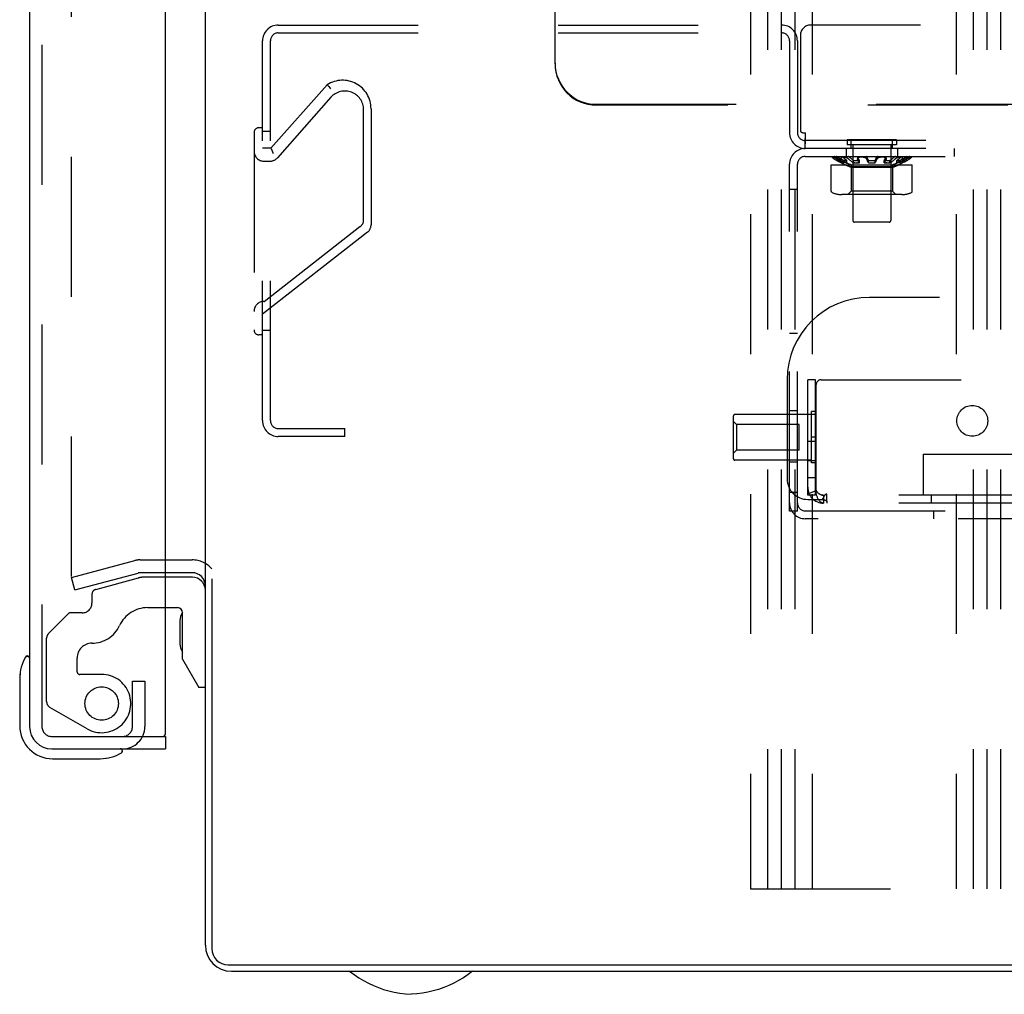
# Model space of a CAD drawing. Header units: inches. Extents: x 0 to 155, y 0 to 100.
# Tile 49 of 102: x 86.39 to 92.37, y 7.68 to 13.6. Entities that reach past the tile are written whole.
import ezdxf

# ---------------------------------------------------------------- set-up
doc = ezdxf.new("R2010")
doc.units = ezdxf.units.IN
doc.header["$LTSCALE"] = 8.5
doc.header["$MEASUREMENT"] = 0
doc.linetypes.add('HIDDEN', pattern=[0.2, 0.1, -0.1])
doc.layers.get('0').update_dxf_attribs({"linetype": 'CONTINUOUS'})
doc.layers.add('DEFAULT_2', color=8, linetype='HIDDEN')
doc.layers.add('KEYBOARD_DOOR_ASSEMBLY', color=7, linetype='CONTINUOUS')

msp = doc.modelspace()

# ---------------------------------------------------------------- linework, layer by layer
at = {"color": 3, "linetype": 'Continuous'}
for p, q in [((87.5148, 10.2392), (87.5148, 16.3952)), ((87.5538, 10.2026), (87.5538, 7.9562)), ((87.6538, 7.8562), (111.6258, 7.8562))]:
    msp.add_line(p, q, dxfattribs=at)
at = {"color": 7, "linetype": 'Continuous'}
for p, q in [((87.4348, 10.2392), (87.2718, 10.2392)), ((87.5148, 10.2392), (87.5158, 10.2392)), ((87.5148, 7.9752), (87.5148, 10.2392)), ((87.6728, 7.8172), (111.6068, 7.8172))]:
    msp.add_line(p, q, dxfattribs=at)
for points in [[(88.3908, 7.8172), (88.4185, 7.7967), (88.4469, 7.7777), (88.4759, 7.7604), (88.5055, 7.7448), (88.5357, 7.7307), (88.5665, 7.7182), (88.598, 7.7073), (88.6301, 7.6981), (88.6629, 7.6904), (88.6962, 7.6844), (88.7302, 7.68), (88.7648, 7.6772)], [(89.1388, 7.8172), (89.111, 7.7967), (89.0827, 7.7777), (89.0537, 7.7604), (89.0241, 7.7448), (88.9939, 7.7307), (88.963, 7.7182), (88.9315, 7.7073), (88.8994, 7.6981), (88.8667, 7.6904), (88.8334, 7.6844), (88.7994, 7.68), (88.7648, 7.6772)]]:
    msp.add_lwpolyline(points, dxfattribs=at)
for centre, radius, start, end in [((87.4348, 10.1592), 0.08, 0, 90), ((87.6728, 7.9752), 0.158, 180, 270)]:
    msp.add_arc(centre, radius, start, end, dxfattribs=at)
at = {"color": 3, "linetype": 'Continuous'}
msp.add_arc((87.6538, 7.9562), 0.1, 180, 270, dxfattribs=at)
at = {"layer": 'DEFAULT_2', "color": 8, "linetype": 'HIDDEN'}
for p, q in [((90.8273, 41.3172), (90.8273, 8.3172)), ((90.9313, 8.3172), (90.9313, 41.3172)), ((91.0148, 8.3172), (91.0148, 41.3172)), ((91.0983, 8.3172), (91.0983, 41.3172)), ((91.2023, 41.3172), (91.2023, 8.3172)), ((92.0773, 41.3172), (92.0773, 8.3172)), ((92.1813, 8.3172), (92.1813, 41.3172)), ((92.2648, 8.3172), (92.2648, 41.3172)), ((92.3483, 8.3172), (92.3483, 41.3172)), ((86.7023, 10.2165), (86.7023, 16.3989)), ((89.6398, 13.3355), (89.6398, 14.8355)), ((87.958, 13.5672), (91.016, 13.5672)), ((102.0608, 13.5672), (91.1923, 13.5672)), ((87.862, 11.1632), (87.862, 13.4712)), ((87.91, 11.1632), (87.91, 13.4712)), ((87.958, 13.5192), (91.016, 13.5192)), ((91.064, 13.4712), (91.064, 12.9132)), ((91.112, 13.4712), (91.112, 12.9132)), ((91.1298, 13.5047), (91.1298, 12.9288)), ((89.6398, 13.3309), (89.6398, 13.3355)), ((88.2552, 13.2046), (87.9136, 12.8182)), ((88.2552, 13.2046), (88.2556, 13.2041)), ((88.2556, 13.2041), (88.2587, 13.2005)), ((88.2587, 13.2005), (88.2643, 13.1938)), ((88.2777, 13.1281), (87.9527, 12.7604)), ((88.4765, 12.3765), (88.4765, 13.0528)), ((88.5214, 13.0585), (88.5214, 12.3522)), ((89.8898, 13.0855), (109.3898, 13.0855)), ((109.3898, 13.0809), (89.8898, 13.0809)), ((87.862, 12.9432), (87.8404, 12.9432)), ((87.862, 12.9222), (87.91, 12.9222)), ((87.8104, 12.9132), (87.8104, 11.7145)), ((91.1454, 12.9132), (91.161, 12.9132)), ((91.16, 12.8403), (91.16, 12.8767)), ((102.093, 12.8652), (91.16, 12.8652)), ((91.1605, 12.873), (91.161, 12.9132)), ((91.1605, 12.8931), (91.161, 12.9132)), ((91.714, 12.8692), (91.414, 12.8692)), ((91.414, 12.8692), (91.414, 12.8392)), ((91.439, 12.8172), (91.439, 12.8652)), ((91.689, 12.8172), (91.689, 12.8652)), ((91.714, 12.8692), (91.714, 12.8392)), ((87.9136, 12.8182), (87.862, 12.8182)), ((91.16, 12.8172), (91.16, 12.8403)), ((102.093, 12.8172), (91.16, 12.8172)), ((91.408, 12.8172), (91.408, 12.7692)), ((91.714, 12.8392), (91.414, 12.8392)), ((91.449, 12.8392), (91.449, 12.3792)), ((91.679, 12.8392), (91.679, 12.3792)), ((91.72, 12.8172), (91.72, 12.7692)), ((92.064, 12.8172), (92.064, 12.7692)), ((91.16, 12.7692), (92.064, 12.7692)), ((91.3275, 12.7692), (91.3235, 12.7633)), ((91.3291, 12.7634), (91.3241, 12.7634)), ((91.3815, 12.7692), (91.3776, 12.7613)), ((91.378, 12.729), (91.378, 12.7439)), ((91.3971, 12.7634), (91.3833, 12.7634)), ((91.3929, 12.7295), (91.3929, 12.7439)), ((91.4129, 12.7295), (91.4129, 12.7439)), ((91.4537, 12.7295), (91.4537, 12.7439)), ((91.4783, 12.7673), (91.4763, 12.7565)), ((91.4768, 12.7532), (91.4764, 12.7543)), ((91.4787, 12.7639), (91.4784, 12.7648)), ((91.4883, 12.7295), (91.4883, 12.7439)), ((91.5098, 12.7634), (91.491, 12.7634)), ((91.5357, 12.7468), (91.5366, 12.7447)), ((91.544, 12.7295), (91.544, 12.7439)), ((91.585, 12.7458), (91.584, 12.7439)), ((91.584, 12.7295), (91.584, 12.7439)), ((91.5932, 12.7639), (91.5923, 12.7618)), ((91.595, 12.7532), (91.5942, 12.751)), ((91.6371, 12.7634), (91.6182, 12.7634)), ((91.6397, 12.7295), (91.6397, 12.7439)), ((91.6493, 12.7639), (91.6484, 12.7618)), ((91.6497, 12.7675), (91.6498, 12.7673)), ((91.6517, 12.7565), (91.6498, 12.7673)), ((91.6513, 12.7532), (91.6503, 12.751)), ((91.6514, 12.7576), (91.6517, 12.7565)), ((91.6743, 12.7295), (91.6743, 12.7439)), ((91.6821, 12.7496), (91.6847, 12.7515)), ((91.6873, 12.7535), (91.6847, 12.7515)), ((91.6873, 12.7535), (91.6898, 12.7555)), ((91.6975, 12.7468), (91.695, 12.7447)), ((91.6975, 12.7468), (91.7, 12.7489)), ((91.7151, 12.7295), (91.7151, 12.7439)), ((91.7204, 12.7477), (91.723, 12.7496)), ((91.7256, 12.7515), (91.723, 12.7496)), ((91.7447, 12.7634), (91.7309, 12.7634)), ((91.7351, 12.7295), (91.7351, 12.7439)), ((91.7504, 12.7613), (91.7466, 12.7692)), ((91.75, 12.729), (91.75, 12.7439)), ((91.7505, 12.7612), (91.7504, 12.7613)), ((91.7635, 12.7447), (91.7669, 12.7468)), ((91.7748, 12.7576), (91.7782, 12.7597)), ((91.804, 12.7634), (91.7989, 12.7634)), ((91.8045, 12.7633), (91.8006, 12.7692)), ((91.8043, 12.7624), (91.8045, 12.7629)), ((91.8045, 12.7632), (91.8045, 12.7633)), ((91.8045, 12.7632), (91.8045, 12.7629)), ((87.8704, 12.7402), (87.9078, 12.7402)), ((91.064, 10.6122), (91.064, 12.7212)), ((91.112, 10.6122), (91.112, 12.7212)), ((91.3179, 12.7172), (91.8102, 12.7172)), ((91.3179, 12.5585), (91.3179, 12.7172)), ((91.439, 12.7024), (91.3972, 12.7172)), ((91.439, 12.7172), (91.439, 12.7056)), ((91.689, 12.7056), (91.439, 12.7056)), ((91.689, 12.7024), (91.439, 12.7024)), ((91.439, 12.7024), (91.439, 12.5572)), ((91.4602, 12.7292), (91.4537, 12.7295)), ((91.4779, 12.7291), (91.4723, 12.729)), ((91.5403, 12.7368), (91.5412, 12.7349)), ((91.6407, 12.7313), (91.6397, 12.7295)), ((91.6558, 12.729), (91.6501, 12.7291)), ((91.6743, 12.7295), (91.6679, 12.7292)), ((91.689, 12.7172), (91.689, 12.7056)), ((91.689, 12.7024), (91.7308, 12.7172)), ((91.689, 12.7024), (91.689, 12.5572)), ((91.7231, 12.7349), (91.7257, 12.7368)), ((91.7536, 12.7313), (91.75, 12.7295)), ((91.7536, 12.7313), (91.7572, 12.7331)), ((91.7644, 12.7368), (91.7679, 12.7388)), ((91.8102, 12.5585), (91.8102, 12.7172)), ((91.112, 12.5672), (91.064, 12.5672)), ((91.7469, 12.5372), (91.3812, 12.5372)), ((91.439, 12.5572), (91.419, 12.5372)), ((91.689, 12.5572), (91.439, 12.5572)), ((91.689, 12.5572), (91.709, 12.5372)), ((87.8729, 11.8875), (88.4542, 12.3425)), ((91.669, 12.3692), (91.459, 12.3692)), ((88.5005, 12.3093), (87.862, 11.8095)), ((93.6745, 11.9122), (91.5495, 11.9122)), ((87.8704, 11.8875), (87.8729, 11.8875)), ((87.862, 11.6845), (87.8404, 11.6845)), ((87.862, 11.7122), (87.91, 11.7122)), ((91.112, 11.6922), (91.064, 11.6922)), ((91.0495, 11.4122), (91.0495, 10.8095)), ((91.2225, 11.4122), (91.1745, 11.4122)), ((91.1745, 10.7102), (91.1745, 11.4122)), ((91.2225, 10.7102), (91.2225, 11.4122)), ((91.2263, 10.7208), (91.2263, 11.3822)), ((91.2563, 11.4122), (101.0928, 11.4122)), ((90.7225, 11.1912), (90.7225, 10.9332)), ((91.1975, 11.2012), (90.7325, 11.2012)), ((91.112, 11.2234), (91.064, 11.2234)), ((91.1745, 11.2027), (91.2225, 11.2027)), ((91.2225, 11.2182), (91.1975, 11.2182)), ((91.1975, 10.9062), (91.1975, 11.2182)), ((90.7425, 11.1407), (90.7225, 11.1607)), ((91.1225, 11.1407), (90.7425, 11.1407)), ((90.7425, 11.1407), (90.7425, 10.9837)), ((91.1225, 10.9837), (91.1225, 11.1407)), ((87.958, 11.1152), (88.362, 11.1152)), ((88.362, 11.0672), (87.958, 11.0672)), ((88.362, 11.0672), (88.362, 11.1152)), ((91.2225, 11.0372), (91.1745, 11.0372)), ((91.2225, 11.0622), (91.1975, 11.0622)), ((90.7425, 10.9837), (90.7225, 10.9637)), ((91.1225, 10.9837), (90.7425, 10.9837)), ((91.8765, 10.9602), (100.3765, 10.9602)), ((91.8765, 10.9602), (91.8765, 10.7102)), ((91.1975, 10.9232), (90.7325, 10.9232)), ((91.112, 10.9109), (91.064, 10.9109)), ((91.1745, 10.9217), (91.2225, 10.9217)), ((91.2225, 10.9062), (91.1975, 10.9062)), ((91.1745, 10.8182), (91.2225, 10.8182)), ((91.112, 10.7272), (91.064, 10.7272)), ((91.2225, 10.7102), (91.1745, 10.7102)), ((91.1821, 10.7208), (91.2263, 10.7395)), ((101.0785, 10.7102), (91.2705, 10.7102)), ((91.2705, 10.7102), (91.2705, 10.6622)), ((91.2905, 10.6732), (91.2905, 10.7157)), ((91.9248, 10.7102), (91.9248, 10.6622)), ((91.1745, 10.6845), (91.2619, 10.6845)), ((101.0785, 10.6622), (91.2705, 10.6622)), ((91.2905, 10.6732), (91.2905, 10.6622)), ((91.112, 10.6122), (91.064, 10.6122)), ((91.16, 10.6152), (92.939, 10.6152)), ((91.939, 10.6152), (91.939, 10.5672)), ((92.939, 10.5672), (91.16, 10.5672)), ((86.7023, 10.2101), (87.0854, 10.3128)), ((87.1188, 10.3172), (87.4348, 10.3172)), ((86.7225, 10.1348), (87.1056, 10.2374)), ((87.2718, 10.2392), (87.1188, 10.2392)), ((86.7225, 10.1348), (86.7023, 10.2101)), ((90.8273, 8.3172), (92.4523, 8.3172))]:
    msp.add_line(p, q, dxfattribs=at)
for points in [[(88.2643, 13.1938), (88.2717, 13.1851), (88.2756, 13.1804)], [(91.16, 12.8767), (91.1602, 12.8816), (91.1605, 12.8931)], [(91.16, 12.8403), (91.1602, 12.85), (91.1605, 12.873)], [(87.9136, 12.8182), (87.9138, 12.8177), (87.9144, 12.8165), (87.9236, 12.7961)], [(87.9236, 12.7961), (87.9256, 12.7916), (87.9277, 12.7869)], [(91.3241, 12.7634), (91.3237, 12.7634), (91.3235, 12.7633)], [(91.3235, 12.7633), (91.3235, 12.7632), (91.3235, 12.7629)], [(91.3358, 12.7532), (91.3341, 12.7543), (91.3324, 12.7554), (91.3308, 12.7565), (91.3293, 12.7576), (91.3279, 12.7586), (91.3267, 12.7596), (91.3257, 12.7604), (91.3249, 12.7612), (91.3242, 12.7619), (91.3238, 12.7624), (91.3235, 12.7629)], [(91.3491, 12.7543), (91.3473, 12.7554), (91.3453, 12.7565), (91.3434, 12.7576), (91.3415, 12.7586), (91.3397, 12.7596), (91.3379, 12.7604), (91.3363, 12.7612), (91.3347, 12.7619), (91.3333, 12.7624), (91.3319, 12.7629), (91.3308, 12.7632), (91.3299, 12.7634), (91.3291, 12.7634)], [(91.3429, 12.7639), (91.3416, 12.7648), (91.3402, 12.7657), (91.3389, 12.7666), (91.3376, 12.7675), (91.3364, 12.7683), (91.3353, 12.7692)], [(91.378, 12.7295), (91.3744, 12.7313), (91.3708, 12.7331), (91.3672, 12.7349), (91.3637, 12.7368), (91.3601, 12.7388), (91.3566, 12.7407), (91.3531, 12.7427), (91.3496, 12.7447), (91.3461, 12.7468), (91.3427, 12.7489), (91.3392, 12.751), (91.3358, 12.7532)], [(91.378, 12.7439), (91.3744, 12.7458), (91.3709, 12.7477), (91.3673, 12.7496), (91.3638, 12.7515), (91.3602, 12.7535), (91.3567, 12.7555), (91.3533, 12.7576), (91.3498, 12.7597), (91.3464, 12.7618), (91.3429, 12.7639)], [(91.3566, 12.7648), (91.3551, 12.7657), (91.3536, 12.7666), (91.3521, 12.7675), (91.3506, 12.7683), (91.349, 12.7692)], [(91.3929, 12.7295), (91.3893, 12.7313), (91.3858, 12.7331), (91.3822, 12.7349), (91.3786, 12.7368), (91.3751, 12.7388), (91.3716, 12.7407), (91.3681, 12.7427), (91.3646, 12.7447), (91.3611, 12.7468), (91.3577, 12.7489), (91.3543, 12.751), (91.3491, 12.7543)], [(91.3929, 12.7439), (91.3894, 12.7458), (91.3858, 12.7477), (91.3823, 12.7496), (91.3787, 12.7515), (91.3752, 12.7535), (91.3717, 12.7555), (91.3683, 12.7576), (91.3648, 12.7597), (91.3614, 12.7618), (91.3566, 12.7648)], [(91.3776, 12.7613), (91.3776, 12.7612), (91.3774, 12.7604), (91.3774, 12.7596), (91.3776, 12.7586)], [(91.3833, 12.7634), (91.3819, 12.7634), (91.3807, 12.7632), (91.3796, 12.7629), (91.3787, 12.7624), (91.378, 12.7619), (91.3776, 12.7613)], [(91.3819, 12.7532), (91.3807, 12.7543), (91.3796, 12.7554), (91.3788, 12.7565), (91.3781, 12.7576), (91.3776, 12.7586)], [(91.4129, 12.7295), (91.4103, 12.7313), (91.4076, 12.7331), (91.405, 12.7349), (91.4024, 12.7368), (91.3998, 12.7388), (91.3972, 12.7407), (91.3946, 12.7427), (91.392, 12.7447), (91.3895, 12.7468), (91.3869, 12.7489), (91.3844, 12.751), (91.3819, 12.7532)], [(91.3871, 12.7639), (91.3862, 12.7648), (91.3853, 12.7657), (91.3845, 12.7666), (91.3838, 12.7675), (91.3833, 12.7683), (91.3829, 12.7692)], [(91.4129, 12.7439), (91.4103, 12.7458), (91.4077, 12.7477), (91.4051, 12.7496), (91.4025, 12.7515), (91.3999, 12.7535), (91.3973, 12.7555), (91.3947, 12.7576), (91.3922, 12.7597), (91.3897, 12.7618), (91.3871, 12.7639)], [(91.4129, 12.7439), (91.4079, 12.7435), (91.4029, 12.7434), (91.3979, 12.7435), (91.3929, 12.7439)], [(91.4231, 12.7532), (91.4217, 12.7543), (91.4202, 12.7554), (91.4185, 12.7565), (91.4167, 12.7576), (91.4147, 12.7586), (91.4127, 12.7596), (91.4107, 12.7604), (91.4087, 12.7612), (91.4066, 12.7619), (91.4046, 12.7624), (91.4025, 12.7629), (91.4006, 12.7632), (91.3988, 12.7634), (91.3971, 12.7634)], [(91.4282, 12.7639), (91.4272, 12.7648), (91.426, 12.7657), (91.4247, 12.7666), (91.4233, 12.7675), (91.4219, 12.7683), (91.4203, 12.7692)], [(91.4537, 12.7295), (91.4511, 12.7313), (91.4485, 12.7331), (91.4459, 12.7349), (91.4433, 12.7368), (91.4407, 12.7388), (91.4381, 12.7407), (91.4356, 12.7427), (91.4331, 12.7447), (91.4305, 12.7468), (91.428, 12.7489), (91.4255, 12.751), (91.4231, 12.7532)], [(91.4537, 12.7439), (91.4511, 12.7458), (91.4485, 12.7477), (91.4459, 12.7496), (91.4434, 12.7515), (91.4408, 12.7535), (91.4383, 12.7555), (91.4357, 12.7576), (91.4332, 12.7597), (91.4307, 12.7618), (91.4282, 12.7639)], [(91.4537, 12.7439), (91.4602, 12.7436), (91.4664, 12.7434), (91.4723, 12.7434), (91.4779, 12.7435), (91.4833, 12.7437), (91.4883, 12.7439)], [(91.491, 12.7634), (91.4889, 12.7634), (91.4869, 12.7632), (91.485, 12.7629), (91.4833, 12.7624), (91.4817, 12.7619), (91.4802, 12.7612), (91.479, 12.7604), (91.478, 12.7596), (91.4772, 12.7586), (91.4767, 12.7576), (91.4763, 12.7565)], [(91.4763, 12.7565), (91.4763, 12.7554), (91.4764, 12.7543)], [(91.4883, 12.7295), (91.4874, 12.7313), (91.4864, 12.7331), (91.4854, 12.7349), (91.4844, 12.7368), (91.4834, 12.7388), (91.4825, 12.7407), (91.4815, 12.7427), (91.4806, 12.7447), (91.4796, 12.7468), (91.4787, 12.7489), (91.4777, 12.751), (91.4768, 12.7532)], [(91.4783, 12.7673), (91.4782, 12.7666), (91.4782, 12.7657), (91.4784, 12.7648)], [(91.4791, 12.7692), (91.4786, 12.7683), (91.4783, 12.7675), (91.4783, 12.7673)], [(91.4883, 12.7439), (91.4874, 12.7458), (91.4864, 12.7477), (91.4854, 12.7496), (91.4844, 12.7515), (91.4835, 12.7535), (91.4825, 12.7555), (91.4816, 12.7576), (91.4806, 12.7597), (91.4797, 12.7618), (91.4787, 12.7639)], [(91.533, 12.7532), (91.5324, 12.7543), (91.5317, 12.7554), (91.5306, 12.7565), (91.5294, 12.7576), (91.5279, 12.7586), (91.5263, 12.7596), (91.5246, 12.7604), (91.5227, 12.7612), (91.5207, 12.7619), (91.5186, 12.7624), (91.5164, 12.7629), (91.5142, 12.7632), (91.512, 12.7634), (91.5098, 12.7634)], [(91.5349, 12.7639), (91.5344, 12.7648), (91.5339, 12.7657), (91.5331, 12.7666), (91.5323, 12.7675), (91.5313, 12.7683), (91.5301, 12.7692)], [(91.5357, 12.7468), (91.5348, 12.7489), (91.5339, 12.751), (91.533, 12.7532)], [(91.544, 12.7439), (91.5431, 12.7458), (91.5422, 12.7477), (91.5412, 12.7496), (91.5403, 12.7515), (91.5394, 12.7535), (91.5385, 12.7555), (91.5376, 12.7576), (91.5367, 12.7597), (91.5358, 12.7618), (91.5349, 12.7639)], [(91.5403, 12.7368), (91.5394, 12.7388), (91.5384, 12.7407), (91.5375, 12.7427), (91.5366, 12.7447)], [(91.584, 12.7295), (91.585, 12.7313), (91.5859, 12.7331), (91.5868, 12.7349), (91.5878, 12.7368), (91.5887, 12.7388), (91.5896, 12.7407), (91.5905, 12.7427), (91.5914, 12.7447), (91.5924, 12.7468), (91.5933, 12.7489), (91.5942, 12.751)], [(91.585, 12.7458), (91.5859, 12.7477), (91.5868, 12.7496), (91.5877, 12.7515), (91.5887, 12.7535), (91.5896, 12.7555), (91.5905, 12.7576), (91.5914, 12.7597), (91.5923, 12.7618)], [(91.5979, 12.7692), (91.5968, 12.7683), (91.5958, 12.7675), (91.5949, 12.7666), (91.5942, 12.7657), (91.5936, 12.7648), (91.5932, 12.7639)], [(91.6182, 12.7634), (91.6161, 12.7634), (91.6139, 12.7632), (91.6117, 12.7629), (91.6095, 12.7624), (91.6074, 12.7619), (91.6053, 12.7612), (91.6035, 12.7604), (91.6017, 12.7596), (91.6001, 12.7586), (91.5987, 12.7576), (91.5974, 12.7565), (91.5964, 12.7554), (91.5956, 12.7543), (91.595, 12.7532)], [(91.6514, 12.7576), (91.6508, 12.7586), (91.65, 12.7596), (91.649, 12.7604), (91.6478, 12.7612), (91.6464, 12.7619), (91.6448, 12.7624), (91.643, 12.7629), (91.6411, 12.7632), (91.6391, 12.7634), (91.6371, 12.7634)], [(91.6397, 12.7439), (91.6407, 12.7458), (91.6417, 12.7477), (91.6426, 12.7496), (91.6436, 12.7515), (91.6446, 12.7535), (91.6455, 12.7555), (91.6465, 12.7576), (91.6474, 12.7597), (91.6484, 12.7618)], [(91.6397, 12.7439), (91.6448, 12.7437), (91.6501, 12.7435), (91.6557, 12.7434), (91.6617, 12.7434), (91.6679, 12.7436), (91.6743, 12.7439)], [(91.6407, 12.7313), (91.6417, 12.7331), (91.6427, 12.7349), (91.6436, 12.7368), (91.6446, 12.7388), (91.6456, 12.7407), (91.6465, 12.7427), (91.6475, 12.7447), (91.6485, 12.7468), (91.6494, 12.7489), (91.6503, 12.751)], [(91.6497, 12.7675), (91.6494, 12.7683), (91.649, 12.7692)], [(91.6498, 12.7673), (91.6498, 12.7666), (91.6498, 12.7657), (91.6496, 12.7648), (91.6493, 12.7639)], [(91.6517, 12.7565), (91.6518, 12.7554), (91.6517, 12.7543), (91.6513, 12.7532)], [(91.6821, 12.7496), (91.6796, 12.7477), (91.677, 12.7458), (91.6743, 12.7439)], [(91.6822, 12.7349), (91.6848, 12.7368), (91.6873, 12.7388), (91.6899, 12.7407), (91.6925, 12.7427), (91.695, 12.7447)], [(91.6998, 12.7639), (91.6973, 12.7618), (91.6948, 12.7597), (91.6923, 12.7576), (91.6898, 12.7555)], [(91.7077, 12.7692), (91.7062, 12.7683), (91.7047, 12.7675), (91.7034, 12.7666), (91.7021, 12.7657), (91.7009, 12.7648), (91.6998, 12.7639)], [(91.705, 12.7532), (91.7025, 12.751), (91.7, 12.7489)], [(91.7309, 12.7634), (91.7293, 12.7634), (91.7275, 12.7632), (91.7255, 12.7629), (91.7235, 12.7624), (91.7214, 12.7619), (91.7194, 12.7612), (91.7173, 12.7604), (91.7153, 12.7596), (91.7133, 12.7586), (91.7114, 12.7576), (91.7096, 12.7565), (91.7079, 12.7554), (91.7064, 12.7543), (91.705, 12.7532)], [(91.7204, 12.7477), (91.7178, 12.7458), (91.7151, 12.7439)], [(91.7351, 12.7439), (91.7301, 12.7435), (91.7251, 12.7434), (91.7201, 12.7435), (91.7151, 12.7439)], [(91.7256, 12.7515), (91.7282, 12.7535), (91.7308, 12.7555), (91.7333, 12.7576), (91.7359, 12.7597)], [(91.7411, 12.7489), (91.7386, 12.7468), (91.736, 12.7447), (91.7335, 12.7427), (91.7309, 12.7407), (91.7283, 12.7388), (91.7257, 12.7368)], [(91.7493, 12.7515), (91.7458, 12.7496), (91.7422, 12.7477), (91.7387, 12.7458), (91.7351, 12.7439)], [(91.7635, 12.7447), (91.76, 12.7427), (91.7565, 12.7407), (91.753, 12.7388), (91.7494, 12.7368), (91.7459, 12.7349), (91.7423, 12.7331), (91.7387, 12.7313), (91.7351, 12.7295)], [(91.7409, 12.7639), (91.7384, 12.7618), (91.7359, 12.7597)], [(91.7451, 12.7692), (91.7447, 12.7683), (91.7442, 12.7675), (91.7436, 12.7666), (91.7428, 12.7657), (91.7419, 12.7648), (91.7409, 12.7639)], [(91.7411, 12.7489), (91.7437, 12.751), (91.7462, 12.7532)], [(91.7504, 12.7613), (91.75, 12.7619), (91.7494, 12.7624), (91.7485, 12.7629), (91.7474, 12.7632), (91.7462, 12.7634), (91.7447, 12.7634)], [(91.7505, 12.7612), (91.7507, 12.7604), (91.7507, 12.7596), (91.7504, 12.7586), (91.75, 12.7576), (91.7493, 12.7565), (91.7484, 12.7554), (91.7474, 12.7543), (91.7462, 12.7532)], [(91.7493, 12.7515), (91.7528, 12.7535), (91.7563, 12.7555), (91.7598, 12.7576)], [(91.7572, 12.7477), (91.7536, 12.7458), (91.75, 12.7439)], [(91.7572, 12.7477), (91.7608, 12.7496), (91.7643, 12.7515)], [(91.7667, 12.7618), (91.7632, 12.7597), (91.7598, 12.7576)], [(91.7748, 12.7576), (91.7713, 12.7555), (91.7678, 12.7535), (91.7643, 12.7515)], [(91.779, 12.7692), (91.7775, 12.7683), (91.776, 12.7675), (91.7745, 12.7666), (91.7729, 12.7657), (91.7715, 12.7648), (91.7667, 12.7618)], [(91.7738, 12.751), (91.7704, 12.7489), (91.7669, 12.7468)], [(91.775, 12.7427), (91.7715, 12.7407), (91.7679, 12.7388)], [(91.7989, 12.7634), (91.7982, 12.7634), (91.7972, 12.7632), (91.7961, 12.7629), (91.7948, 12.7624), (91.7933, 12.7619), (91.7918, 12.7612), (91.7901, 12.7604), (91.7884, 12.7596), (91.7865, 12.7586), (91.7846, 12.7576), (91.7827, 12.7565), (91.7808, 12.7554), (91.779, 12.7543), (91.7738, 12.751)], [(91.775, 12.7427), (91.7785, 12.7447), (91.7819, 12.7468), (91.7854, 12.7489)], [(91.7851, 12.7639), (91.7817, 12.7618), (91.7782, 12.7597)], [(91.7927, 12.7692), (91.7916, 12.7683), (91.7904, 12.7675), (91.7892, 12.7666), (91.7878, 12.7657), (91.7865, 12.7648), (91.7851, 12.7639)], [(91.7923, 12.7532), (91.7888, 12.751), (91.7854, 12.7489)], [(91.8043, 12.7624), (91.8038, 12.7619), (91.8032, 12.7612), (91.8023, 12.7604), (91.8013, 12.7596), (91.8001, 12.7586), (91.7988, 12.7576), (91.7973, 12.7565), (91.7956, 12.7554), (91.794, 12.7543), (91.7923, 12.7532)], [(91.8045, 12.7633), (91.8044, 12.7634), (91.804, 12.7634)], [(91.4129, 12.7295), (91.4079, 12.7291), (91.4029, 12.729), (91.3979, 12.7291), (91.3929, 12.7295)], [(91.4537, 12.7295), (91.4602, 12.7292), (91.4664, 12.729), (91.4723, 12.729), (91.4779, 12.7291), (91.4833, 12.7292), (91.4883, 12.7295)], [(91.544, 12.7295), (91.5431, 12.7313), (91.5421, 12.7331), (91.5412, 12.7349)], [(91.6397, 12.7295), (91.6448, 12.7292), (91.6501, 12.7291), (91.6558, 12.729), (91.6617, 12.729), (91.6679, 12.7292), (91.6743, 12.7295)], [(91.6822, 12.7349), (91.6796, 12.7331), (91.677, 12.7313), (91.6743, 12.7295)], [(91.7231, 12.7349), (91.7204, 12.7331), (91.7178, 12.7313), (91.7151, 12.7295)], [(91.7351, 12.7295), (91.7301, 12.7291), (91.7251, 12.729), (91.7201, 12.7291), (91.7151, 12.7295)], [(91.7644, 12.7368), (91.7608, 12.7349), (91.7572, 12.7331)], [(91.3238, 12.5494), (91.3227, 12.55), (91.3216, 12.5508), (91.3206, 12.5517), (91.3197, 12.5527), (91.319, 12.5539), (91.3185, 12.5551), (91.3181, 12.5565), (91.3179, 12.5579), (91.3179, 12.5585)], [(91.8042, 12.5494), (91.8054, 12.55), (91.8065, 12.5508), (91.8075, 12.5517), (91.8083, 12.5527), (91.809, 12.5539), (91.8096, 12.5551), (91.81, 12.5565), (91.8101, 12.5579), (91.8102, 12.5585)], [(91.2705, 10.7102), (91.2673, 10.7103), (91.264, 10.7106), (91.2606, 10.7112), (91.2573, 10.712), (91.2539, 10.7131), (91.2507, 10.7145), (91.2476, 10.716), (91.2447, 10.7177), (91.242, 10.7195), (91.2396, 10.7215), (91.2373, 10.7235), (91.2352, 10.7257), (91.2333, 10.7278), (91.2316, 10.7301), (91.23, 10.7324), (91.2286, 10.7347), (91.2274, 10.7371), (91.2263, 10.7395)], [(91.2705, 10.6622), (91.2676, 10.6624), (91.2647, 10.6629), (91.2618, 10.6638), (91.2589, 10.665), (91.2561, 10.6666), (91.2533, 10.6685), (91.2507, 10.6708), (91.2481, 10.6733), (91.2456, 10.6761), (91.2432, 10.6792), (91.241, 10.6825), (91.2388, 10.6861), (91.2368, 10.6899), (91.2349, 10.6939), (91.2331, 10.698), (91.2315, 10.7023), (91.23, 10.7068), (91.2286, 10.7114), (91.2274, 10.7161), (91.2263, 10.7208)], [(91.2905, 10.7157), (91.2894, 10.7158), (91.2882, 10.7158), (91.2871, 10.7158), (91.2861, 10.7156), (91.285, 10.7154), (91.284, 10.7151), (91.283, 10.7147), (91.2821, 10.7141), (91.2811, 10.7135), (91.2801, 10.7127), (91.2791, 10.7118), (91.2782, 10.7108), (91.2773, 10.7097), (91.2764, 10.7086), (91.2756, 10.7073), (91.2747, 10.7059), (91.2739, 10.7043), (91.273, 10.7028), (91.2721, 10.7011), (91.2704, 10.6977)], [(91.2704, 10.6977), (91.2695, 10.6959), (91.2685, 10.6941), (91.2676, 10.6924), (91.2666, 10.6908), (91.2656, 10.6893), (91.2647, 10.6879), (91.2637, 10.6866), (91.2628, 10.6855), (91.2619, 10.6845)], [(91.2785, 10.6794), (91.2761, 10.6799), (91.2752, 10.6801), (91.2742, 10.6804), (91.2732, 10.6807), (91.2722, 10.681), (91.2711, 10.6813), (91.2701, 10.6816), (91.2691, 10.6819), (91.268, 10.6823), (91.2669, 10.6826), (91.2658, 10.683), (91.2646, 10.6835), (91.2633, 10.684), (91.2619, 10.6845)], [(91.2905, 10.6732), (91.2895, 10.674), (91.2885, 10.6748), (91.2875, 10.6755), (91.2866, 10.6761), (91.2857, 10.6767), (91.2849, 10.6771), (91.2841, 10.6776), (91.2833, 10.6779), (91.2825, 10.6782), (91.2817, 10.6785), (91.2809, 10.6787), (91.2801, 10.679), (91.2793, 10.6792), (91.2785, 10.6794)]]:
    msp.add_lwpolyline(points, dxfattribs=at)
msp.add_circle((92.1745, 11.1622), 0.0938, dxfattribs=at)
for centre, radius, start, end in [((87.958, 13.4712), 0.096, 90, 180), ((91.016, 13.4712), 0.096, 0, 90), ((91.1923, 13.5047), 0.0625, 90, 180), ((87.958, 13.4712), 0.048, 90, 180), ((91.016, 13.4712), 0.048, 0, 90), ((89.8898, 13.3355), 0.25, 180, 270), ((89.8898, 13.3309), 0.25, 180, 270), ((88.3483, 13.0585), 0.1732, 0, 122.49961), ((88.3629, 13.0528), 0.1136, 0, 138.5216), ((87.8404, 12.9132), 0.03, 90, 180), ((91.1454, 12.9288), 0.0156, 180, 270), ((91.16, 12.9132), 0.096, 180, 270), ((91.16, 12.9132), 0.048, 180, 270), ((91.16, 12.7212), 0.096, 90, 180), ((87.8704, 12.8002), 0.06, 180, 270), ((87.9078, 12.8002), 0.06, 270, 318.5216), ((91.16, 12.7212), 0.048, 90, 180), ((91.564, 13.1222), 0.422, 243.84773, 253.68171), ((91.564, 13.1222), 0.3788, 266.97346, 273.02654), ((91.564, 13.1222), 0.422, 286.31829, 296.15227), ((91.564, 13.1222), 0.435, 244.68553, 253.30025), ((91.564, 13.1222), 0.3932, 267.08462, 272.91538), ((91.564, 13.1222), 0.435, 286.69975, 295.31447), ((91.3812, 12.6784), 0.1412, 246.05, 270), ((91.7469, 12.6784), 0.1412, 270, 293.95), ((88.4312, 12.3819), 0.0456, 300.30568, 353.22547), ((88.4669, 12.3522), 0.0545, 308.05198, 360), ((91.459, 12.3792), 0.01, 180, 270), ((91.669, 12.3792), 0.01, 270, 360), ((91.5495, 11.4122), 0.5, 90, 180), ((87.8704, 11.8275), 0.06, 90, 180), ((87.8404, 11.7145), 0.03, 180, 270), ((91.2563, 11.3822), 0.03, 90, 180), ((90.7325, 11.1912), 0.01, 90, 180), ((87.958, 11.1632), 0.096, 180, 270), ((87.958, 11.1632), 0.048, 180, 270), ((90.7325, 10.9332), 0.01, 180, 270), ((91.1745, 10.8095), 0.125, 180, 270), ((91.2705, 10.7582), 0.096, 180, 270), ((91.2705, 10.7582), 0.048, 180, 270), ((91.16, 10.6632), 0.096, 180, 270), ((91.16, 10.6632), 0.048, 180, 270), ((87.1188, 10.1882), 0.129, 90, 105), ((87.4348, 10.1592), 0.158, 41.05839, 90), ((87.1188, 10.1882), 0.051, 90, 105)]:
    msp.add_arc(centre, radius, start, end, dxfattribs=at)
at = {"layer": 'KEYBOARD_DOOR_ASSEMBLY', "color": 3, "linetype": 'Continuous'}
for p, q in [((87.2718, 9.2591), (87.2718, 16.8916)), ((86.4468, 16.8466), (86.4468, 9.3041)), ((86.5818, 9.1691), (87.2718, 9.1691))]:
    msp.add_line(p, q, dxfattribs=at)
at = {"layer": 'KEYBOARD_DOOR_ASSEMBLY', "color": 8, "linetype": 'HIDDEN'}
for p, q in [((86.5218, 16.8466), (86.5218, 9.3041)), ((86.8489, 10.1379), (87.1088, 10.2076)), ((87.2718, 10.2118), (87.1412, 10.2118)), ((87.5147, 9.5425), (87.5147, 10.1331)), ((86.8257, 10.1077), (86.8257, 10.0543)), ((86.6834, 9.9907), (86.5622, 9.8695)), ((86.7667, 9.9953), (86.6944, 9.9953)), ((87.1639, 10.027), (87.2718, 10.027)), ((86.5504, 9.4556), (86.5504, 9.8412)), ((86.7357, 9.6369), (86.7357, 9.7205)), ((86.8848, 9.6213), (86.7514, 9.6213)), ((87.072, 9.5791), (87.147, 9.5791)), ((87.072, 9.3041), (87.072, 9.5791)), ((87.147, 9.5791), (87.147, 9.3041)), ((86.7962, 9.2907), (86.5704, 9.421)), ((86.5818, 9.2441), (87.2568, 9.2441))]:
    msp.add_line(p, q, dxfattribs=at)
at = {"layer": 'KEYBOARD_DOOR_ASSEMBLY', "color": 7, "linetype": 'Continuous'}
for p, q in [((87.436, 10.2118), (87.2718, 10.2118)), ((87.2718, 10.027), (87.3452, 10.027)), ((87.3769, 9.713), (87.3769, 9.9953)), ((87.3606, 9.9472), (87.3607, 9.8772)), ((87.3607, 9.8772), (87.3606, 9.8072)), ((86.4334, 9.734), (86.4334, 9.7338)), ((87.3769, 9.713), (87.4753, 9.5425)), ((86.3897, 9.6364), (86.3868, 9.5985)), ((86.3868, 9.5985), (86.3868, 9.3091)), ((87.5147, 9.5425), (87.4753, 9.5425)), ((87.2568, 9.2441), (87.2718, 9.2441)), ((87.2718, 9.2441), (87.2718, 9.1691)), ((87.005, 9.1541), (87.0087, 9.155)), ((87.0087, 9.155), (87.01, 9.1553)), ((86.5868, 9.1091), (86.8761, 9.1091)), ((86.8761, 9.1091), (86.9141, 9.112))]:
    msp.add_line(p, q, dxfattribs=at)
for points in [[(86.4334, 9.7338), (86.433, 9.7323), (86.4327, 9.731), (86.4318, 9.7273)], [(87.01, 9.1553), (87.0115, 9.1557), (87.0117, 9.1558)]]:
    msp.add_lwpolyline(points, dxfattribs=at)
at = {"layer": 'KEYBOARD_DOOR_ASSEMBLY', "color": 8, "linetype": 'HIDDEN'}
msp.add_circle((86.8848, 9.4441), 0.1015, dxfattribs=at)
for centre, radius, start, end in [((87.1412, 10.0868), 0.125, 90, 105), ((86.857, 10.1077), 0.0312, 105, 180), ((86.7667, 10.0543), 0.0591, 270, 360), ((86.6944, 9.9797), 0.0156, 90, 135), ((87.1639, 9.8395), 0.1875, 90, 155.26783), ((86.8257, 9.9953), 0.1848, 270, 335.26783), ((86.5904, 9.8412), 0.04, 135, 180), ((86.8257, 9.7205), 0.09, 90, 180), ((86.7514, 9.6369), 0.0156, 180, 270), ((86.8848, 9.4441), 0.1772, 240, 90), ((86.5904, 9.4556), 0.04, 180, 240), ((86.5818, 9.3041), 0.06, 180, 270), ((87.012, 9.3041), 0.135, 270, 360), ((87.012, 9.3041), 0.06, 270, 360)]:
    msp.add_arc(centre, radius, start, end, dxfattribs=at)
at = {"layer": 'KEYBOARD_DOOR_ASSEMBLY', "color": 7, "linetype": 'Continuous'}
for centre, radius, start, end in [((87.436, 10.1331), 0.0787, 0, 90), ((87.3452, 9.9953), 0.0317, 0, 90), ((87.4506, 9.9472), 0.09, 145.24723, 180), ((87.4506, 9.8072), 0.09, 180, 214.92489), ((86.6368, 9.5985), 0.25, 149.11011, 180), ((86.4351, 9.7191), 0.015, 96.37959, 149.11011), ((86.4318, 9.7191), 0.015, 0, 83.62041), ((86.5868, 9.3091), 0.2, 180, 270), ((86.9968, 9.1541), 0.015, 6.37959, 90), ((86.9968, 9.1574), 0.015, 300.88989, 353.62041), ((86.8761, 9.3591), 0.25, 270, 300.88989)]:
    msp.add_arc(centre, radius, start, end, dxfattribs=at)
at = {"layer": 'KEYBOARD_DOOR_ASSEMBLY', "color": 3, "linetype": 'Continuous'}
for centre, radius, start, end in [((86.5818, 9.3041), 0.135, 180, 270), ((87.2568, 9.2591), 0.015, 270, 360)]:
    msp.add_arc(centre, radius, start, end, dxfattribs=at)

doc.saveas('drawing.dxf')
